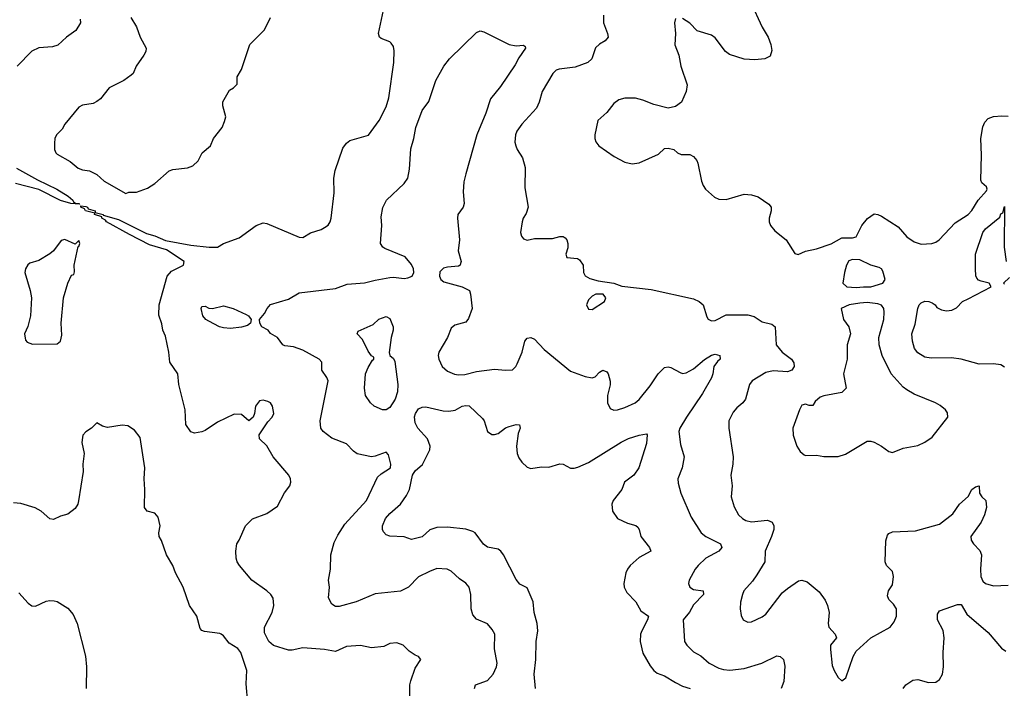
# Model space of a CAD drawing. Header units: inches. Extents: x 1173000 to 1307049, y 522583 to 678455.
# Tile 171 of 256: x 1241443 to 1246889, y 570752 to 574446. Entities that reach past the tile are written whole.
import ezdxf

# ---------------------------------------------------------------- set-up
doc = ezdxf.new("R2010")
doc.units = ezdxf.units.IN
doc.header["$MEASUREMENT"] = 0
doc.layers.add('B2547', color=7, linetype='Continuous')

msp = doc.modelspace()

# ---------------------------------------------------------------- linework, layer by layer
at = {"layer": 'B2547', "color": 5}
for points, elevation in [([(1243602, 570710), (1243601.6, 570770), (1243606.3, 570793.7), (1243630, 570862), (1243662, 570910), (1243650, 570928), (1243630, 570934), (1243597, 570957), (1243564, 570990), (1243530, 571002), (1243490, 570999.5), (1243457, 570983), (1243390, 570974.8), (1243329, 570989), (1243250, 570982.9), (1243190, 570955.3), (1243130, 570966.7), (1243010, 570975.7), (1242950, 570962.5), (1242930, 570962.6), (1242848, 570987.9), (1242822, 571010), (1242798, 571058), (1242797.3, 571090), (1242840.7, 571170), (1242848.6, 571210), (1242845.1, 571250), (1242833.3, 571270), (1242810.7, 571290.7), (1242726.6, 571350), (1242659.3, 571430), (1242646.6, 571450), (1242640.9, 571470), (1242639.3, 571510), (1242644, 571550), (1242657.2, 571570), (1242691.6, 571650), (1242731.7, 571688.3), (1242810, 571718.5), (1242870, 571757.6), (1242908.4, 571831.6), (1242937, 571870), (1242943.7, 571890), (1242942, 571910), (1242932.3, 571930), (1242845.1, 572030), (1242810, 572092), (1242769.4, 572130), (1242767.7, 572152.3), (1242816.2, 572223.8), (1242839.3, 572250), (1242849.3, 572270), (1242842, 572310), (1242830, 572329.2), (1242816.3, 572336.3), (1242790, 572343.6), (1242770, 572339.6), (1242747.4, 572310), (1242741.6, 572270), (1242734, 572250), (1242710, 572229.2), (1242670, 572264.2), (1242630, 572266.9), (1242538, 572222), (1242470, 572177.2), (1242450, 572169), (1242410, 572162), (1242389.3, 572169.3), (1242362, 572210), (1242358.4, 572290), (1242324.2, 572430), (1242317.4, 572490), (1242274.1, 572554.1), (1242268, 572610), (1242250, 572697.2), (1242235.4, 572730), (1242230, 572766), (1242213.6, 572813.6), (1242214, 572870), (1242258.5, 573030), (1242282.6, 573057.4), (1242349.3, 573090), (1242354, 573110), (1242255.3, 573175.3), (1242161.7, 573201.7), (1242050, 573258.6), (1241922.9, 573330), (1241917.8, 573337.8), (1241897.4, 573350), (1241897.1, 573357.1), (1241857.4, 573370), (1241858.2, 573378.2), (1241807.9, 573390), (1241801.4, 573401.4), (1241781.4, 573410), (1241782.5, 573417.5), (1241810, 573413.9), (1241818.1, 573410), (1241821.8, 573401.8), (1241860.8, 573390), (1241861.8, 573381.8), (1241905.8, 573370), (1241905.4, 573365.4), (1241990, 573341.4), (1242145.6, 573265.6), (1242191.7, 573251.7), (1242250, 573226), (1242390, 573200.1), (1242491.3, 573190), (1242537.2, 573190), (1242571.1, 573208.9), (1242658.2, 573241.8), (1242751.4, 573308.6), (1242790, 573323), (1242810, 573319.3), (1242990, 573244), (1243010, 573243.6), (1243052.1, 573267.9), (1243110, 573286.4), (1243130, 573298), (1243150, 573311.8), (1243161.2, 573330), (1243166.2, 573350), (1243182.6, 573490), (1243181.6, 573570), (1243187.6, 573612.4), (1243230, 573737.3), (1243250, 573764.9), (1243270, 573778), (1243371.7, 573808.3), (1243431.2, 573890), (1243470, 573964.9), (1243484.5, 574015.5), (1243511.9, 574210), (1243514.7, 574274.7), (1243510, 574298), (1243497.5, 574317.5), (1243490, 574324.7), (1243442, 574342), (1243433.2, 574350), (1243427, 574370), (1243466.6, 574550)], 860), ([(1245484.8, 574544.8), (1245550, 574405.5), (1245582.6, 574350), (1245597, 574310), (1245603, 574277), (1245594.9, 574245.1), (1245564.7, 574230), (1245510, 574223.8), (1245450, 574227.9), (1245370, 574255), (1245347.3, 574270), (1245290, 574346.3), (1245270, 574360.5), (1245190, 574385.1), (1245150, 574426.6), (1245110, 574452.3)], 880), ([(1241778, 574450), (1241779.5, 574430), (1241753.7, 574386.3), (1241702, 574350), (1241654.3, 574305.7), (1241624.1, 574295.9), (1241550, 574290.7), (1241510, 574273.3), (1241430, 574189.7)], 860), ([(1242058.8, 574458.8), (1242090, 574407.3), (1242110.3, 574350), (1242143.7, 574290), (1242140.3, 574270), (1242130.3, 574250), (1242087.2, 574190), (1242071.7, 574150), (1242060.6, 574139.4), (1242019.5, 574110), (1241938.7, 574070), (1241890.4, 574010), (1241870, 573994.5), (1241850, 573983.7), (1241790, 573974.5), (1241770, 573962.7), (1241694, 573870), (1241678, 573842), (1241646.8, 573810), (1241637.3, 573790), (1241635.9, 573764.1), (1241636.4, 573730), (1241643.1, 573710), (1241650, 573703.1), (1241723.4, 573663.4), (1241766.4, 573626.4), (1241790, 573616), (1241830, 573610.7), (1241870, 573590.7), (1241910, 573554.8), (1242030, 573486.8), (1242046.3, 573493.7), (1242090, 573494), (1242150, 573515.5), (1242190, 573540.5), (1242270, 573610.6), (1242290, 573619.1), (1242371.3, 573628.7), (1242400.8, 573639.2), (1242430, 573666.8), (1242453.2, 573710), (1242499, 573750), (1242516, 573790), (1242562.7, 573850), (1242577, 573883), (1242582.7, 573910), (1242566.6, 573970), (1242567.3, 573992.7), (1242603.1, 574056.9), (1242626, 574070), (1242646, 574090), (1242646, 574130), (1242670, 574172), (1242717.2, 574310), (1242797.2, 574390), (1242830, 574458)], 880), ([(1244672, 574472), (1244672.1, 574430), (1244695.2, 574370), (1244698, 574350), (1244682.4, 574330), (1244650, 574311.7), (1244628.5, 574291.5), (1244607.5, 574230), (1244585.2, 574210), (1244516.4, 574183.6), (1244426.8, 574173.2), (1244410, 574167.1), (1244391.6, 574150), (1244332.2, 574050), (1244316.9, 573990), (1244301.8, 573958.2), (1244220.3, 573870), (1244193.7, 573830), (1244186, 573810), (1244182.6, 573770), (1244186.7, 573750), (1244194.4, 573730), (1244223.9, 573683.9), (1244239.8, 573630), (1244236.6, 573516.6), (1244254.9, 573410), (1244244.8, 573375.2), (1244228, 573350), (1244222, 573330), (1244213.4, 573270), (1244219.1, 573250), (1244230, 573234.8), (1244250, 573227.2), (1244290, 573236.4), (1244390, 573236.5), (1244430, 573248.2), (1244450, 573247.7), (1244461.1, 573241.1), (1244470.3, 573230.3), (1244474.4, 573210), (1244474.2, 573185.8), (1244464, 573150), (1244470, 573132), (1244527.7, 573127.7), (1244539.3, 573119.3), (1244560.5, 573090), (1244562.4, 573050), (1244570.3, 573030.3), (1244596.9, 573016.9), (1244643.2, 573003.2), (1244730, 572991.3), (1244773.7, 572973.7), (1244935.9, 572955.9), (1245170, 572904.2), (1245202, 572890), (1245223, 572870), (1245244, 572804), (1245252, 572792), (1245270, 572783.1), (1245290, 572784.2), (1245350, 572814.7), (1245470, 572815.6), (1245506.4, 572806.4), (1245550, 572777.1), (1245603.4, 572763.4), (1245622, 572750), (1245627.2, 572650), (1245659.6, 572610), (1245711.4, 572570), (1245725.8, 572550), (1245726.5, 572530), (1245713.4, 572510), (1245690, 572500.6), (1245610, 572505.4), (1245570, 572496.2), (1245494.3, 572450), (1245479, 572430), (1245456.9, 572350), (1245443.7, 572330), (1245410, 572301.3), (1245390, 572277.6), (1245365.5, 572230), (1245364.9, 572190), (1245389.2, 572030), (1245388, 571990), (1245376.9, 571930), (1245384, 571870), (1245379.1, 571810), (1245395.1, 571755.1), (1245419.3, 571710), (1245440.5, 571690), (1245459.4, 571679.4), (1245490, 571671.4), (1245580, 571680), (1245604.9, 571670), (1245614, 571650), (1245614.6, 571630), (1245602.3, 571590), (1245565.7, 571510), (1245563.7, 571450), (1245520.8, 571379.2), (1245496.1, 571343.9), (1245448.7, 571290), (1245440.3, 571270), (1245430, 571228), (1245427.2, 571190), (1245433.7, 571153.7), (1245445.5, 571130), (1245470, 571117.1), (1245490, 571118.4), (1245550, 571146), (1245570, 571162), (1245660.9, 571279.1), (1245690, 571304), (1245750, 571344.6), (1245770, 571348.9), (1245799.5, 571339.5), (1245864.4, 571284.4), (1245898, 571238), (1245910.4, 571210), (1245919.5, 571170), (1245914.9, 571110), (1245918.4, 571090), (1245954, 571050), (1245960.3, 571030), (1245928.4, 570990), (1245926.9, 570966.9), (1245937.5, 570877.5), (1245947.7, 570850), (1245970, 570812), (1245990, 570792), (1246012.7, 570810), (1246052.8, 570927.2), (1246070, 570957.3), (1246150, 571030.4), (1246257.2, 571090), (1246280.2, 571119.8), (1246293.2, 571150), (1246293.2, 571190), (1246276.6, 571216.6), (1246250, 571242), (1246243.2, 571263.2), (1246249.3, 571290), (1246270, 571322.8), (1246275.4, 571370), (1246270, 571396.2), (1246237.6, 571430), (1246229.7, 571450), (1246234.1, 571565.8), (1246242.8, 571597.2), (1246250, 571607.3), (1246270, 571615.5), (1246397.7, 571622.3), (1246530, 571659.1), (1246604.8, 571715.2), (1246642, 571770), (1246689.3, 571810.7), (1246710, 571851), (1246730, 571864.7), (1246750, 571871), (1246751.3, 571830), (1246764.7, 571810), (1246786, 571790), (1246790.5, 571750), (1246779.1, 571710), (1246760.5, 571670), (1246703.7, 571590), (1246705.5, 571570), (1246718.5, 571550), (1246753.7, 571513.7), (1246762.7, 571490), (1246756.9, 571410), (1246759.7, 571370), (1246770, 571344.2), (1246784.2, 571330), (1246830, 571317.2), (1246910, 571320.8)], 860), ([(1245070, 574454), (1245064.9, 574430), (1245070.6, 574370), (1245067.6, 574307.6), (1245088.5, 574250), (1245100.3, 574190), (1245134.1, 574085.9), (1245130.3, 574050), (1245103.8, 573990), (1245070, 573966.3), (1245030, 573957.4), (1244950, 573977.7), (1244890, 574002), (1244850, 574012.8), (1244790, 574013.3), (1244757.3, 574002.7), (1244730, 573983.7), (1244690, 573934.5), (1244641.6, 573890), (1244624.4, 573810), (1244623.8, 573790), (1244630, 573771.3), (1244647.3, 573750), (1244731, 573690), (1244790, 573659.1), (1244830.5, 573650.5), (1244870, 573654.9), (1244976.3, 573703.7), (1245010, 573734.8), (1245030, 573737.3), (1245062, 573730), (1245082, 573710), (1245101.4, 573701.4), (1245150, 573701), (1245170, 573690.8), (1245188.4, 573668.4), (1245193.8, 573653.8), (1245213.8, 573553.8), (1245223, 573530), (1245236.3, 573510), (1245285.5, 573465.5), (1245310, 573455.5), (1245350, 573453), (1245450, 573481.6), (1245490, 573478), (1245527.5, 573467.5), (1245587.5, 573427.5), (1245598.8, 573410), (1245599.1, 573390), (1245587.7, 573350), (1245587.7, 573330), (1245596.3, 573310), (1245619.9, 573279.9), (1245682, 573230), (1245730, 573154.8), (1245748, 573148), (1245790, 573166.4), (1245850, 573179.5), (1245932.3, 573207.7), (1245990, 573240.7), (1246050, 573240.7), (1246070, 573246), (1246101.2, 573310), (1246131.9, 573348.1), (1246170, 573374), (1246190, 573370.7), (1246210, 573360.7), (1246301.1, 573301.1), (1246350, 573247.2), (1246390, 573219.6), (1246430, 573205.8), (1246488.7, 573210), (1246510, 573216.4), (1246529.4, 573230), (1246616.5, 573323.5), (1246688.7, 573370), (1246710, 573392), (1246745.2, 573450), (1246790, 573501), (1246793.3, 573510), (1246790, 573522), (1246764.2, 573544.2), (1246759.7, 573559.7), (1246762.5, 573697.5), (1246758.6, 573790), (1246770, 573854), (1246780.4, 573879.6), (1246800, 573900), (1246830, 573911.6), (1246876.1, 573916.1), (1246910, 573913.4)], 880), ([(1243958.4, 570750), (1243965.1, 570770), (1244030, 570795.4), (1244062.8, 570830), (1244080.9, 570870), (1244083.9, 570890), (1244068.8, 570970), (1244071.1, 571050), (1244057.3, 571077.3), (1244030, 571107.8), (1243970, 571133.3), (1243950, 571157.6), (1243939.8, 571190), (1243938.5, 571270), (1243929.8, 571310), (1243910, 571333.1), (1243876.3, 571356.3), (1243830, 571399.6), (1243808, 571410), (1243750, 571412.8), (1243710, 571398), (1243650, 571367.8), (1243593.8, 571310), (1243550, 571288.5), (1243410, 571273.8), (1243303.8, 571230), (1243210, 571204), (1243190, 571203), (1243170, 571216), (1243151.5, 571251.5), (1243157.2, 571310), (1243151.8, 571350), (1243163.1, 571410), (1243164.3, 571490), (1243182.6, 571557.4), (1243202.5, 571597.5), (1243241.9, 571658.1), (1243361.5, 571790), (1243421.9, 571918.1), (1243442.7, 571937.3), (1243493.6, 571970), (1243497, 571990), (1243482.7, 572042.7), (1243470, 572057.2), (1243410, 572034), (1243390, 572031), (1243310, 572048), (1243290, 572061.3), (1243250, 572102.6), (1243170, 572133.5), (1243121.3, 572170), (1243109.7, 572190), (1243104.8, 572230), (1243149.8, 572450), (1243142, 572470), (1243115.1, 572510), (1243113.7, 572553.7), (1243099.3, 572570), (1243010, 572619.7), (1242958, 572638), (1242910, 572644.7), (1242899.3, 572650), (1242869.5, 572689.5), (1242830, 572712.3), (1242817.6, 572730), (1242782.9, 572750), (1242771.5, 572770), (1242769.2, 572790), (1242797.6, 572822.4), (1242811.6, 572850), (1242830, 572872.2), (1242930, 572902.8), (1242990, 572937.4), (1243190, 572961.9), (1243254.5, 572985.5), (1243350, 572992.2), (1243410, 573007.6), (1243490, 573021), (1243510, 573023.1), (1243570, 573016.7), (1243590, 573019.5), (1243613.6, 573030), (1243622.5, 573050), (1243621.4, 573070), (1243610, 573093.2), (1243575.5, 573135.5), (1243462.8, 573182.8), (1243451.6, 573190), (1243438.7, 573210), (1243445.7, 573310), (1243443.1, 573356.9), (1243451.2, 573408.8), (1243471.8, 573450), (1243570, 573541.6), (1243589.8, 573570.2), (1243598.9, 573621.1), (1243607.2, 573732.8), (1243624.2, 573790), (1243634.2, 573850), (1243670, 573944), (1243706.3, 573993.7), (1243745.1, 574110), (1243788.5, 574190), (1243819.7, 574230), (1243970, 574374.9), (1243990, 574384.2), (1244010, 574379.5), (1244150, 574310.3), (1244190, 574302.6), (1244230, 574304.9), (1244238.7, 574298.7), (1244241.6, 574290), (1244203.4, 574236.6), (1244183, 574197), (1244103.5, 574076.5), (1244046.7, 574010), (1244020.9, 573930), (1243972.5, 573810), (1243910, 573595.3), (1243900.3, 573550), (1243895.6, 573495.6), (1243902.6, 573430), (1243896.5, 573410), (1243867.1, 573370), (1243864.9, 573350), (1243875.2, 573230), (1243869.3, 573169.3), (1243884.3, 573110), (1243881.7, 573098.3), (1243879.2, 573090), (1243870, 573084.2), (1243810, 573078.9), (1243787.4, 573072.6), (1243767.8, 573052.2), (1243765.1, 573030), (1243773.1, 573010), (1243790, 572997.5), (1243890, 572970.8), (1243930.4, 572950), (1243937, 572930), (1243946, 572850), (1243924.9, 572795), (1243910, 572775.6), (1243850, 572758), (1243830, 572740.9), (1243809.1, 572690), (1243762.4, 572610), (1243758, 572590), (1243761.6, 572570), (1243779.5, 572530), (1243810, 572504.9), (1243847.9, 572487.9), (1243870, 572483.1), (1243906, 572486), (1243970, 572501.8), (1244070, 572516.1), (1244130, 572508.8), (1244168.2, 572511.8), (1244187.6, 572530), (1244195.3, 572544.7), (1244223.1, 572610), (1244237, 572670), (1244250, 572687.3), (1244270, 572690.6), (1244290, 572680.5), (1244343.5, 572623.5), (1244490, 572504.5), (1244570, 572474.7), (1244610, 572467), (1244626.5, 572473.5), (1244650, 572498.8), (1244668.7, 572510), (1244690, 572501), (1244697.3, 572490), (1244708.3, 572448.3), (1244708.3, 572428.3), (1244694.6, 572370), (1244694, 572330), (1244710, 572297.3), (1244730, 572288.8), (1244750, 572290.3), (1244790, 572302.8), (1244847, 572330), (1244870, 572347.4), (1244930, 572422.6), (1244974.3, 572490), (1245010, 572523.7), (1245030, 572528.5), (1245045.3, 572525.3), (1245096, 572496), (1245110, 572492), (1245130, 572494.3), (1245170, 572516.5), (1245230, 572568.3), (1245270, 572593.4), (1245290, 572598.6), (1245315.5, 572590), (1245318, 572570), (1245302, 572558), (1245282.6, 572530), (1245277.7, 572490), (1245270, 572467.1), (1245218.9, 572381.1), (1245130.9, 572250), (1245095, 572190), (1245088.8, 572170), (1245098.3, 572098.3), (1245118.7, 572030), (1245107.6, 571970), (1245083.1, 571910), (1245085.1, 571885.1), (1245099.3, 571830), (1245156.7, 571696.7), (1245212.2, 571610), (1245238.4, 571590), (1245319.5, 571550), (1245327.2, 571530), (1245310.3, 571510), (1245239, 571470), (1245196.5, 571430), (1245179, 571410), (1245146, 571350), (1245142.3, 571330), (1245148.9, 571310), (1245170, 571296.9), (1245222.8, 571290), (1245225.7, 571270), (1245170, 571213.5), (1245147, 571172.9), (1245112.7, 571130), (1245120.4, 571010), (1245134, 570990), (1245170, 570954), (1245210, 570930.3), (1245256.4, 570890), (1245310, 570863.2), (1245335.4, 570855.4), (1245371.1, 570851.1), (1245450, 570860.2), (1245548.6, 570891.4), (1245630.3, 570930.3), (1245650, 570928.2), (1245668.2, 570910), (1245674.7, 570874.7), (1245670.2, 570790), (1245655.2, 570750)], 840), ([(1241425.6, 573625.6), (1241541.5, 573561.5), (1241648.4, 573510), (1241711.9, 573471.9), (1241738.1, 573450), (1241740.3, 573440.3), (1241752.7, 573432.7), (1241772.7, 573430), (1241773.7, 573426.3), (1241725.7, 573430), (1241670, 573447.5), (1241550, 573507.4), (1241421.2, 573541.2)], 860), ([(1246890, 572527), (1246870, 572538.7), (1246830, 572544.2), (1246750, 572543.6), (1246650, 572569.7), (1246597, 572577), (1246483.7, 572576.3), (1246450, 572581.2), (1246410, 572605.1), (1246392.4, 572630), (1246380.9, 572670), (1246376.8, 572710), (1246395.2, 572764.8), (1246411.2, 572850), (1246418, 572870), (1246430, 572882), (1246450, 572891.6), (1246471, 572890), (1246490, 572881.6), (1246507.3, 572870), (1246516.7, 572856.7), (1246542.5, 572842.5), (1246570, 572837), (1246598.7, 572841.3), (1246625.1, 572854.9), (1246657.2, 572890), (1246690, 572903.2), (1246815.6, 572970), (1246806, 572990), (1246760.7, 573000.7), (1246746.8, 573006.8), (1246737.5, 573017.5), (1246731.8, 573031.8), (1246729.2, 573069.2), (1246729.4, 573150), (1246769.8, 573270), (1246785.2, 573290), (1246864.3, 573355.7), (1246870, 573373), (1246880.2, 573379.8), (1246890, 573414.8), (1246888.8, 573188.8), (1246898.9, 573110)], 860), ([(1246917.4, 573022.6), (1246884.6, 572990), (1246890, 572985.5)], 860), ([(1244295.6, 570750), (1244289.6, 570830), (1244298.5, 570910), (1244300.3, 571010), (1244308.4, 571070), (1244304.7, 571110), (1244289.1, 571170), (1244282.6, 571230), (1244250, 571306), (1244210, 571327.6), (1244190, 571353.6), (1244119.2, 571490), (1244103.9, 571510), (1244090, 571520.3), (1244030, 571532.4), (1244008.9, 571548.9), (1243962.3, 571610), (1243950, 571618.2), (1243910, 571631.7), (1243810, 571641.6), (1243750, 571639.9), (1243712.1, 571627.9), (1243670, 571589), (1243610, 571574.3), (1243570, 571589.5), (1243490, 571591.8), (1243470, 571599.5), (1243455.8, 571615.8), (1243449.7, 571630), (1243449.8, 571650), (1243466.6, 571690), (1243490, 571718.5), (1243550.4, 571769.6), (1243582.1, 571817.9), (1243599.1, 571850), (1243616.6, 571930), (1243630, 571953.2), (1243670.9, 571989.1), (1243711.9, 572070), (1243714.4, 572090), (1243699.2, 572130), (1243645.7, 572190), (1243630, 572219.3), (1243627.5, 572252.5), (1243632.8, 572270), (1243650, 572295.9), (1243670, 572305.3), (1243690, 572306.7), (1243785.6, 572285.6), (1243817, 572283), (1243852, 572288), (1243890, 572310.2), (1243910, 572315), (1243930, 572312.2), (1244003.4, 572243.4), (1244012.4, 572230), (1244030, 572170.7), (1244054.9, 572154.9), (1244070, 572153.4), (1244090, 572160.3), (1244129.8, 572190.2), (1244150, 572199), (1244190, 572210.3), (1244207.3, 572207.3), (1244211.6, 572190), (1244200.9, 572159.1), (1244191.2, 572090), (1244195.2, 572050), (1244204.7, 572024.7), (1244220.5, 572000.5), (1244250, 571972.8), (1244270, 571966), (1244330, 571975.3), (1244370, 571974.4), (1244430, 571992.7), (1244450, 571990.4), (1244490, 571968.8), (1244510, 571967.6), (1244530, 571972.8), (1244590, 571999.8), (1244770, 572111), (1244810, 572131.2), (1244870.3, 572150.3), (1244910, 572157.3), (1244913, 572153), (1244910, 572104), (1244867.2, 571970), (1244839.6, 571930), (1244788.8, 571890), (1244773.1, 571850), (1244726.3, 571790), (1244718.9, 571770), (1244722, 571730), (1244750.2, 571690.3), (1244805.1, 571665.1), (1244851.5, 571651.5), (1244862, 571642), (1244870.2, 571630), (1244878.5, 571590), (1244927.4, 571530), (1244934.4, 571510), (1244870, 571475.2), (1244819.1, 571430), (1244804.4, 571410), (1244796.5, 571390), (1244784.5, 571330), (1244786.2, 571310), (1244801.3, 571281.3), (1244851.7, 571230), (1244879.4, 571179.4), (1244920.3, 571150), (1244914.7, 571130), (1244883.9, 571070), (1244877.6, 571050), (1244875.5, 571010), (1244890, 570944.9), (1244930, 570874.9), (1244950.2, 570850.2), (1244970, 570835.8), (1245010, 570820.3), (1245070, 570782.8), (1245110, 570763.7), (1245150.7, 570750)], 820), ([(1242704.7, 570670), (1242696.1, 570776.1), (1242700.5, 570850), (1242665.6, 570950), (1242650, 570972), (1242601.3, 571001.3), (1242570, 571042.4), (1242558, 571050), (1242550, 571054.7), (1242465.8, 571065.8), (1242451.5, 571071.5), (1242441.7, 571081.7), (1242422.4, 571150), (1242383.1, 571210), (1242346.9, 571310), (1242304.7, 571390), (1242289.6, 571430), (1242255.1, 571490), (1242228, 571568), (1242214.5, 571590), (1242212.7, 571610), (1242221.2, 571650), (1242210, 571698), (1242190, 571719), (1242148, 571730), (1242134, 571750), (1242135.6, 571850), (1242131.5, 571910), (1242134.8, 571970), (1242110, 572138), (1242078.3, 572178.3), (1242042, 572202), (1242010, 572206), (1241930, 572192.7), (1241900.9, 572200.9), (1241870, 572218), (1241841, 572190), (1241810, 572169.3), (1241793.4, 572150), (1241790, 572138), (1241786.7, 572110), (1241800.3, 572050), (1241791.8, 571990), (1241793.7, 571950), (1241768.3, 571788.3), (1241764.2, 571770), (1241750, 571745.1), (1241710, 571713.6), (1241670, 571702.6), (1241630, 571684.2), (1241610, 571687.3), (1241562.9, 571730), (1241529.7, 571749.7), (1241450, 571773.7), (1241410, 571775.8)], 880), ([(1241439, 571279), (1241490, 571221.2), (1241510, 571206.9), (1241530, 571206.4), (1241590, 571232.4), (1241610, 571237.1), (1241634.6, 571234.6), (1241650.4, 571230.4), (1241710, 571194), (1241738.8, 571158.8), (1241760.5, 571110), (1241808.3, 570928.3), (1241813, 570870), (1241810.5, 570750)], 880), ([(1246329.2, 570750), (1246344, 570770), (1246383, 570797), (1246410, 570799.5), (1246470, 570784), (1246510, 570786.4), (1246530, 570799.7), (1246547, 570830), (1246553.4, 570870), (1246551.2, 570948.8), (1246557, 571030), (1246550.5, 571070.5), (1246519.7, 571130), (1246519.1, 571160.9), (1246530, 571179.1), (1246630, 571214.6), (1246650, 571215.5), (1246681, 571161), (1246799.3, 571059.3), (1246874, 570974), (1246897.4, 570957.4)], 840)]:
    msp.add_lwpolyline(points, dxfattribs=dict(at, elevation=elevation))
for points, elevation in [([(1241692.3, 573232.3), (1241673.7, 573226.3), (1241630.8, 573170), (1241610, 573152.7), (1241550, 573116), (1241499.8, 573100.2), (1241487.7, 573092.3), (1241474.8, 573070), (1241471, 573049), (1241502, 572950), (1241508.7, 572910), (1241502.4, 572810), (1241488.4, 572751.6), (1241470.8, 572710), (1241474.8, 572674.8), (1241484, 572664), (1241513.4, 572653.4), (1241650, 572656), (1241669.3, 572670.7), (1241676.2, 572703.8), (1241672.3, 572770), (1241686, 572910), (1241710, 572991), (1241730, 573034), (1241742, 573038), (1241747.3, 573052.7), (1241744, 573090), (1241766, 573194), (1241770, 573194), (1241775.3, 573210), (1241770, 573226), (1241750, 573206)], 880), ([(1246050, 573120.9), (1246030, 573113.2), (1246016.3, 573090), (1246004.9, 573050), (1245995.5, 572990), (1246018, 572970), (1246070, 572966.6), (1246110, 572969.5), (1246150, 572970.2), (1246217.2, 572990), (1246229.2, 573010), (1246217.5, 573057.5), (1246209.4, 573069.4), (1246197, 573077), (1246150, 573089.6), (1246090, 573119.5)], 880), ([(1244630, 572929.3), (1244610, 572919.3), (1244590, 572899), (1244578.8, 572870), (1244590, 572846.8), (1244610, 572845.5), (1244677, 572890), (1244685.2, 572910), (1244670, 572929)], 860), ([(1242610, 572740.5), (1242570, 572744.4), (1242549.3, 572750), (1242490, 572779.6), (1242472.7, 572790), (1242457, 572810), (1242446.6, 572850), (1242450, 572862), (1242470, 572863), (1242490, 572852.9), (1242510, 572850.2), (1242570, 572865.3), (1242624, 572850), (1242696.7, 572816.7), (1242708.4, 572810), (1242723.1, 572790), (1242719.3, 572770), (1242702.8, 572757.2), (1242670, 572746.6)], 840), ([(1246130, 572883.2), (1246090, 572880.5), (1246030.7, 572870), (1245986, 572850), (1246000.5, 572790), (1246028.3, 572748.3), (1246039.1, 572710), (1246020.4, 572650), (1246019.3, 572570), (1245999.3, 572490), (1246013.8, 572410), (1245990, 572386.6), (1245890, 572368.3), (1245870, 572360.3), (1245843.5, 572336.5), (1245830, 572314.5), (1245810, 572314), (1245790, 572320.9), (1245770, 572316), (1245755.5, 572290), (1245719.1, 572190), (1245720.7, 572150), (1245741.6, 572090), (1245760.4, 572060.4), (1245782, 572042), (1245790, 572038.8), (1245850, 572040.5), (1245890, 572033), (1245970, 572033), (1246010, 572044.9), (1246130, 572118), (1246150, 572118), (1246170, 572111), (1246210.5, 572090.5), (1246250, 572060.5), (1246270, 572055.5), (1246330, 572078), (1246410, 572094), (1246450, 572112), (1246490, 572139.3), (1246576, 572250), (1246574.8, 572274.8), (1246564, 572290), (1246534.1, 572314.2), (1246509.2, 572330), (1246390, 572376.9), (1246350, 572400.5), (1246330, 572415.6), (1246264, 572490), (1246213, 572590), (1246196, 572650), (1246195.1, 572690), (1246222.4, 572790), (1246225.4, 572830), (1246223.5, 572850), (1246210, 572869.6), (1246190, 572875.9)], 880), ([(1243470, 572289.8), (1243450, 572291.1), (1243403.7, 572310), (1243382.9, 572330), (1243356.9, 572370), (1243349.7, 572410), (1243356, 572490), (1243370, 572524.9), (1243394.5, 572565.5), (1243402, 572570), (1243402, 572582), (1243390, 572588), (1243370, 572614), (1243339.3, 572679.3), (1243309.1, 572710.9), (1243315.3, 572724.7), (1243397.6, 572762.4), (1243430, 572790.8), (1243470, 572806), (1243490, 572796), (1243508.7, 572750), (1243508.8, 572730), (1243498, 572690), (1243487.1, 572607.1), (1243490.7, 572590), (1243510, 572573.4), (1243517.6, 572557.6), (1243534.6, 572430), (1243532.3, 572390), (1243519.9, 572350), (1243490, 572302.9)], 820)]:
    msp.add_lwpolyline(points, close=True, dxfattribs=dict(at, elevation=elevation))

doc.saveas('drawing.dxf')
